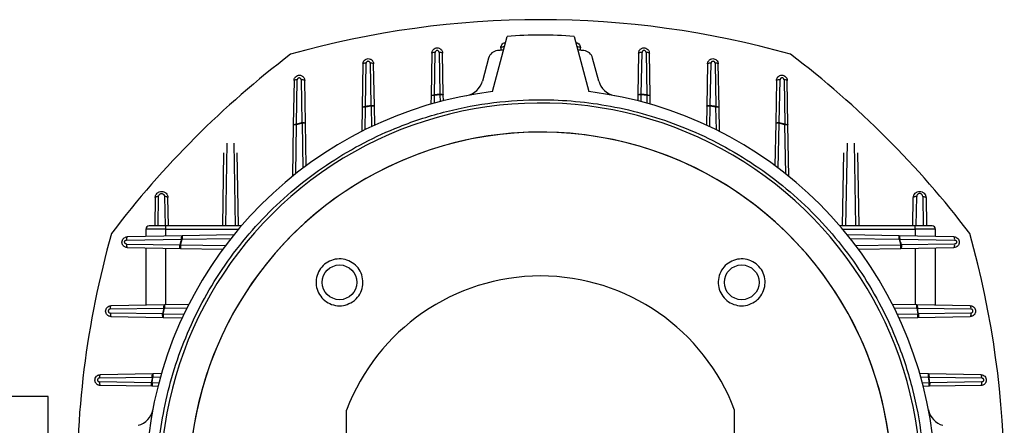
# Model space of a CAD drawing. Header units: millimetres. Extents: x 0 to 420, y 0 to 297.
# Tile 33 of 34: x 347 to 366, y 218 to 226. Entities that reach past the tile are written whole.
import ezdxf

# ---------------------------------------------------------------- set-up
doc = ezdxf.new("R2010")
doc.units = ezdxf.units.MM

msp = doc.modelspace()

# ---------------------------------------------------------------- linework, layer by layer
at = {"color": 7, "linetype": 'Continuous', "lineweight": 25}
for p, q in [((356.2193, 224.4178), (356.509, 225.499)), ((357.8186, 225.499), (358.1083, 224.4178)), ((355.0357, 225.1713), (355.0212, 224.3392)), ((355.0849, 224.3516), (355.0995, 225.1837)), ((355.1782, 225.1837), (355.1924, 224.3648)), ((355.2595, 224.3524), (355.2452, 225.1713)), ((356.3846, 225.2764), (356.3837, 225.2257)), ((356.437, 225.2301), (356.4265, 225.2295)), ((357.9011, 225.2295), (357.8906, 225.2301)), ((357.9439, 225.2257), (357.943, 225.2764)), ((359.0824, 225.1713), (359.0681, 224.3524)), ((359.1352, 224.3648), (359.1494, 225.1837)), ((359.2281, 225.1837), (359.2427, 224.3516)), ((359.3064, 224.3392), (359.2919, 225.1713)), ((353.6868, 224.9592), (353.672, 224.1117)), ((353.7346, 224.1238), (353.7496, 224.9714)), ((353.8282, 224.9714), (353.8425, 224.1463)), ((353.9107, 224.1341), (353.8963, 224.9592)), ((356.1468, 225.0747), (356.026, 224.6239)), ((358.3016, 224.6239), (358.1808, 225.0747)), ((360.4313, 224.9592), (360.4169, 224.1341)), ((360.4851, 224.1463), (360.4994, 224.9714)), ((360.578, 224.9714), (360.593, 224.1238)), ((360.6556, 224.1117), (360.6408, 224.9592)), ((352.3379, 224.636), (352.3227, 223.7664)), ((352.3843, 223.7783), (352.3996, 224.6479)), ((352.4783, 224.6479), (352.4927, 223.8106)), ((352.562, 223.7987), (352.5474, 224.636)), ((361.7802, 224.636), (361.7656, 223.7987)), ((361.8349, 223.8106), (361.8493, 224.6479)), ((361.928, 224.6479), (361.9433, 223.7783)), ((362.0049, 223.7664), (361.9897, 224.636)), ((355.0212, 224.3392), (355.0182, 224.1719)), ((355.0866, 224.3381), (355.0212, 224.3392)), ((355.0841, 224.1906), (355.0866, 224.3381)), ((355.0866, 224.3381), (355.0849, 224.3516)), ((355.194, 224.3513), (355.0866, 224.3381)), ((355.1924, 224.3648), (355.194, 224.3513)), ((355.2595, 224.3524), (355.194, 224.3513)), ((355.194, 224.3513), (355.1963, 224.221)), ((355.2615, 224.2379), (355.2595, 224.3524)), ((359.0681, 224.3524), (359.0661, 224.2379)), ((359.1336, 224.3513), (359.0681, 224.3524)), ((359.1313, 224.221), (359.1336, 224.3513)), ((359.1336, 224.3513), (359.1352, 224.3648)), ((359.241, 224.3381), (359.1336, 224.3513)), ((359.2427, 224.3516), (359.241, 224.3381)), ((359.3064, 224.3392), (359.241, 224.3381)), ((359.241, 224.3381), (359.2435, 224.1906)), ((359.3094, 224.1719), (359.3064, 224.3392)), ((353.7375, 224.1105), (353.7346, 224.1238)), ((353.8452, 224.1329), (353.7375, 224.1105)), ((353.8425, 224.1463), (353.8452, 224.1329)), ((353.9107, 224.1341), (353.8452, 224.1329)), ((353.8452, 224.1329), (353.8523, 223.7301)), ((353.9172, 223.7606), (353.9107, 224.1341)), ((360.4169, 224.1341), (360.4104, 223.7606)), ((360.4824, 224.1329), (360.4169, 224.1341)), ((360.4753, 223.7301), (360.4824, 224.1329)), ((360.4824, 224.1329), (360.4851, 224.1463)), ((360.5901, 224.1105), (360.4824, 224.1329)), ((360.593, 224.1238), (360.5901, 224.1105)), ((353.672, 224.1117), (353.6637, 223.6375)), ((353.7375, 224.1105), (353.672, 224.1117)), ((353.7298, 223.6707), (353.7375, 224.1105)), ((360.6556, 224.1117), (360.5901, 224.1105)), ((360.5901, 224.1105), (360.5978, 223.6707)), ((360.6639, 223.6375), (360.6556, 224.1117)), ((352.3227, 223.7664), (352.3051, 222.7569)), ((352.3882, 223.7653), (352.3227, 223.7664)), ((352.3715, 222.8101), (352.3882, 223.7653)), ((352.3882, 223.7653), (352.3843, 223.7783)), ((352.4965, 223.7975), (352.3882, 223.7653)), ((352.4927, 223.8106), (352.4965, 223.7975)), ((352.562, 223.7987), (352.4965, 223.7975)), ((352.4965, 223.7975), (352.5119, 222.9185)), ((352.5765, 222.9667), (352.562, 223.7987)), ((361.7656, 223.7987), (361.7511, 222.9667)), ((361.8311, 223.7975), (361.7656, 223.7987)), ((361.8157, 222.9185), (361.8311, 223.7975)), ((361.8311, 223.7975), (361.8349, 223.8106)), ((361.9394, 223.7653), (361.8311, 223.7975)), ((361.9433, 223.7783), (361.9394, 223.7653)), ((362.0049, 223.7664), (361.9394, 223.7653)), ((361.9394, 223.7653), (361.9561, 222.8101)), ((362.0225, 222.7569), (362.0049, 223.7664)), ((351, 221.791), (351.0282, 223.4081)), ((351.1584, 223.4104), (351.1867, 221.791)), ((363.1409, 221.791), (363.1692, 223.4104)), ((363.2994, 223.4081), (363.3276, 221.791)), ((350.9602, 223.2177), (350.9353, 221.791)), ((351.2522, 221.791), (351.2272, 223.2201)), ((363.0754, 221.791), (363.1004, 223.2201)), ((363.3674, 223.2177), (363.3923, 221.791)), ((349.6204, 222.3422), (349.6108, 221.791)), ((349.6755, 221.791), (349.6855, 222.3635)), ((349.8034, 222.3635), (349.8134, 221.791)), ((349.8788, 221.791), (349.8692, 222.3422)), ((364.4487, 221.791), (364.4584, 222.3422)), ((364.5142, 221.791), (364.5242, 222.3635)), ((364.6421, 222.3635), (364.6521, 221.791)), ((364.7072, 222.3422), (364.7168, 221.791)), ((349.83, 221.7256), (349.4371, 221.7256)), ((349.4371, 221.7256), (349.4371, 221.5813)), ((349.83, 221.7256), (349.83, 221.791)), ((351.3089, 221.791), (349.83, 221.791)), ((349.83, 221.5881), (349.83, 221.7256)), ((349.83, 221.7256), (351.2531, 221.7256)), ((364.4976, 221.791), (363.0187, 221.791)), ((363.0745, 221.7256), (364.4976, 221.7256)), ((364.4976, 221.7256), (364.4976, 221.791)), ((364.4976, 221.7256), (364.4976, 221.5881)), ((364.8905, 221.7256), (364.4976, 221.7256)), ((364.8905, 221.5813), (364.8905, 221.7256)), ((349.0609, 221.5131), (350.1356, 221.5321)), ((349.0609, 221.4345), (350.1012, 221.4166)), ((350.1475, 221.5937), (349.0728, 221.5749)), ((350.1142, 221.4127), (350.1486, 221.5282)), ((350.1356, 221.5321), (350.1486, 221.5282)), ((351.1588, 221.6113), (350.1475, 221.5937)), ((350.1486, 221.5282), (351.1056, 221.5449)), ((364.1801, 221.5937), (363.1688, 221.6113)), ((363.222, 221.5449), (364.179, 221.5282)), ((364.179, 221.5282), (364.192, 221.5321)), ((364.179, 221.5282), (364.2134, 221.4127)), ((365.2548, 221.5749), (364.1801, 221.5937)), ((364.192, 221.5321), (365.2667, 221.5131)), ((365.2667, 221.4345), (364.2264, 221.4166)), ((349.0728, 221.3654), (350.1131, 221.3473)), ((349.4371, 221.3591), (349.4371, 220.238)), ((349.83, 220.2448), (349.83, 221.3522)), ((350.1012, 221.4166), (350.1142, 221.4127)), ((350.1142, 221.4127), (350.1131, 221.3473)), ((350.1131, 221.3473), (350.9436, 221.3328)), ((350.9917, 221.3974), (350.1142, 221.4127)), ((364.2134, 221.4127), (363.3359, 221.3974)), ((363.384, 221.3328), (364.2145, 221.3473)), ((364.2264, 221.4166), (364.2134, 221.4127)), ((364.2145, 221.3473), (364.2134, 221.4127)), ((364.2145, 221.3473), (365.2548, 221.3654)), ((364.4976, 221.3522), (364.4976, 220.2448)), ((364.8905, 220.238), (364.8905, 221.3591)), ((348.7412, 220.1632), (349.7897, 220.1817)), ((349.7658, 220.0668), (348.7423, 220.0846)), ((349.8019, 220.2443), (348.7534, 220.226)), ((349.7792, 220.0641), (349.803, 220.1789)), ((349.7897, 220.1817), (349.803, 220.1789)), ((350.2771, 220.2526), (349.8019, 220.2443)), ((349.803, 220.1789), (350.2439, 220.1866)), ((364.5257, 220.2443), (364.0505, 220.2526)), ((364.0837, 220.1866), (364.5246, 220.1789)), ((364.5246, 220.1789), (364.5379, 220.1817)), ((364.5246, 220.1789), (364.5484, 220.0641)), ((365.5742, 220.226), (364.5257, 220.2443)), ((364.5379, 220.1817), (365.5864, 220.1632)), ((365.5853, 220.0846), (364.5618, 220.0668)), ((348.7552, 220.0165), (349.778, 219.9987)), ((349.7792, 220.0641), (349.7658, 220.0668)), ((349.7792, 220.0641), (349.778, 219.9987)), ((349.778, 219.9987), (350.1506, 219.9921)), ((350.181, 220.0571), (349.7792, 220.0641)), ((364.5484, 220.0641), (364.1466, 220.0571)), ((364.177, 219.9921), (364.5496, 219.9987)), ((364.5618, 220.0668), (364.5484, 220.0641)), ((364.5496, 219.9987), (364.5484, 220.0641)), ((364.5496, 219.9987), (365.5724, 220.0165)), ((348.5313, 218.8133), (349.5617, 218.8313)), ((349.5476, 218.717), (348.5313, 218.7346)), ((349.574, 218.8951), (348.5437, 218.8771)), ((349.5611, 218.7153), (349.5752, 218.8296)), ((349.5617, 218.8313), (349.5752, 218.8296)), ((349.7419, 218.898), (349.574, 218.8951)), ((349.5752, 218.8296), (349.7232, 218.8322)), ((364.7536, 218.8951), (364.5857, 218.898)), ((364.6044, 218.8322), (364.7524, 218.8296)), ((364.7524, 218.8296), (364.7659, 218.8313)), ((364.7524, 218.8296), (364.7665, 218.7153)), ((365.7839, 218.8771), (364.7536, 218.8951)), ((364.7659, 218.8313), (365.7963, 218.8133)), ((365.7963, 218.7346), (364.78, 218.717)), ((349.56, 218.6499), (348.5437, 218.6676)), ((349.5611, 218.7153), (349.5476, 218.717)), ((349.5611, 218.7153), (349.56, 218.6499)), ((349.674, 218.6479), (349.56, 218.6499)), ((349.6909, 218.7131), (349.5611, 218.7153)), ((364.7665, 218.7153), (364.6367, 218.7131)), ((364.7676, 218.6499), (364.6536, 218.6479)), ((364.78, 218.717), (364.7665, 218.7153)), ((364.7676, 218.6499), (364.7665, 218.7153)), ((365.7839, 218.6676), (364.7676, 218.6499)), ((347.525, 218.4515), (345.9535, 218.4515)), ((347.525, 202.0813), (347.525, 218.4515)), ((353.3659, 215.3144), (353.3659, 218.1836)), ((360.9617, 215.3144), (360.9617, 218.1836))]:
    msp.add_line(p, q, dxfattribs=at)
at = {"color": 7, "linetype": 'Continuous', "lineweight": 25, "flags": 128}
for points in [[(349.6855, 222.3635), (349.6728, 222.3632), (349.6607, 222.3621), (349.6495, 222.3603), (349.6396, 222.3576), (349.6315, 222.3544), (349.6255, 222.3507), (349.6218, 222.3465), (349.6204, 222.3422)], [(349.8692, 222.3422), (349.8679, 222.3466), (349.8641, 222.3507), (349.858, 222.3545), (349.8498, 222.3577), (349.8398, 222.3603), (349.8285, 222.3622), (349.8161, 222.3633), (349.8034, 222.3635)], [(364.5242, 222.3635), (364.5115, 222.3633), (364.4991, 222.3622), (364.4878, 222.3603), (364.4778, 222.3577), (364.4696, 222.3545), (364.4635, 222.3507), (364.4597, 222.3466), (364.4584, 222.3422)], [(364.6421, 222.3635), (364.6547, 222.3632), (364.6669, 222.3621), (364.6781, 222.3603), (364.688, 222.3576), (364.6961, 222.3544), (364.7021, 222.3507), (364.7058, 222.3465), (364.7072, 222.3422)]]:
    msp.add_lwpolyline(points, dxfattribs=at)
at = {"color": 7, "linetype": 'Continuous', "lineweight": 25}
for centre in [(353.2281, 220.6847), (361.0995, 220.6847)]:
    msp.add_circle(centre, 0.3397, dxfattribs=at)
for centre, radius, start, end in [((357.1638, 207.8174), 18.0072, 74.23374, 105.76626), ((357.1638, 216.749), 8.7744, 85.72022, 94.27978), ((356.4327, 225.2014), 0.0892, 79.10745, 122.62429), ((357.8949, 225.2014), 0.0892, 57.37552, 100.89266), ((363.2797, 210.6331), 18.2167, 127.17977, 142.82023), ((355.0832, 225.0973), 0.0879, 79.26419, 122.67183), ((355.196, 225.0927), 0.0927, 57.9725, 101.09373), ((356.3365, 225.0238), 0.1964, 95.70932, 165), ((357.1638, 216.749), 8.5125, 94.96885, 95.70932), ((357.1638, 216.749), 8.5125, 84.29068, 85.03115), ((357.9911, 225.0238), 0.1964, 15, 84.29068), ((359.1316, 225.0927), 0.0927, 78.90627, 122.0275), ((359.2444, 225.0973), 0.0879, 57.32817, 100.73581), ((351.0479, 210.6331), 18.2167, 37.17977, 52.82023), ((353.7336, 224.8858), 0.0871, 79.45597, 122.54366), ((353.8466, 224.878), 0.0952, 58.52078, 101.13065), ((360.481, 224.878), 0.0952, 78.86935, 121.47922), ((360.594, 224.8858), 0.0871, 57.45634, 100.54403), ((352.3841, 224.5626), 0.0867, 79.68308, 122.22672), ((352.4972, 224.5516), 0.0982, 59.24283, 101.11725), ((355.6465, 224.7256), 0.3929, 280.77023, 345), ((358.6811, 224.7256), 0.3929, 195, 259.22977), ((361.8304, 224.5516), 0.0982, 78.88275, 120.75717), ((361.9435, 224.5626), 0.0867, 57.77328, 100.31692), ((357.1638, 216.749), 7.7267, 97.02133, 172.97867), ((357.1638, 207.9091), 16.5734, 96.8315, 97.20584), ((357.1638, 216.749), 7.7267, 7.02133, 82.97867), ((357.1638, 207.9091), 16.5734, 82.79416, 83.1685), ((357.1638, 216.749), 7.4448, 0, 184.8404), ((357.1638, 207.9091), 16.5734, 101.56035, 101.94118), ((357.1638, 207.9091), 16.5734, 78.05882, 78.43965), ((357.1638, 207.9091), 16.5734, 106.37029, 106.76143), ((357.1638, 207.9091), 16.5734, 73.23857, 73.62971), ((357.1638, 216.749), 6.877, 0, 185.66616), ((357.1638, 216.749), 6.8755, 321.34786, 185.66322), ((366.0954, 216.749), 18.0072, 164.23374, 181.52761), ((349.5026, 221.7256), 0.0655, 90, 180), ((364.825, 221.7256), 0.0655, 0, 90), ((348.2322, 216.749), 18.0072, 344.23374, 15.76626), ((349.1571, 221.4156), 0.0981, 168.8812, 210.78857), ((349.1462, 221.5287), 0.0867, 147.75699, 190.32656), ((366.0037, 216.749), 16.5734, 163.22563, 163.64249), ((348.3239, 216.749), 16.5734, 16.35751, 16.77437), ((365.1814, 221.5287), 0.0867, 349.67344, 32.24301), ((365.1705, 221.4156), 0.0981, 329.21143, 11.1188), ((357.1638, 216.749), 4.0598, 20.69354, 159.30646), ((348.8268, 220.1791), 0.0871, 147.45012, 190.54989), ((366.0037, 216.749), 16.5734, 168.04641, 168.45189), ((348.3239, 216.749), 16.5734, 11.54811, 11.95359), ((365.5008, 220.1791), 0.0871, 349.45008, 32.54979), ((348.6223, 218.7168), 0.0927, 168.90726, 212.03511), ((348.6177, 218.8296), 0.088, 147.32753, 190.73878), ((366.0037, 216.749), 16.5734, 172.78209, 173.18051), ((348.3239, 216.749), 16.5734, 6.81949, 7.21791), ((365.7099, 218.8296), 0.088, 349.26122, 32.67247), ((365.7053, 218.7168), 0.0927, 327.96489, 11.09274), ((349.1872, 218.2663), 0.3929, 285, 349.22977), ((365.1404, 218.2663), 0.3929, 190.77023, 255)]:
    msp.add_arc(centre, radius, start, end, dxfattribs=at)
for points, knots in [([(356.3846, 225.2764), (356.3853, 225.2846), (356.3866, 225.3), (356.3963, 225.3255), (356.4157, 225.3521), (356.4449, 225.3729), (356.4675, 225.3758), (356.4763, 225.3769)], [0, 0, 0, 0, 0.1645139, 0.3103626, 0.5451667, 0.8236351, 1, 1, 1, 1]), ([(356.4495, 225.2889), (356.4501, 225.294), (356.4511, 225.3031), (356.4568, 225.3102), (356.4593, 225.3133)], [0, 0, 0, 0, 0.56246712, 1, 1, 1, 1]), ([(357.8513, 225.3769), (357.86, 225.3758), (357.8826, 225.3729), (357.9118, 225.3522), (357.9312, 225.3255), (357.941, 225.3), (357.9423, 225.2846), (357.943, 225.2764)], [0, 0, 0, 0, 0.1754497, 0.4540411, 0.6891901, 0.8352501, 1, 1, 1, 1]), ([(357.8781, 225.2889), (357.8776, 225.2941), (357.8766, 225.3032), (357.8708, 225.3103), (357.8683, 225.3134)], [0, 0, 0, 0, 0.5694862, 1, 1, 1, 1]), ([(355.0357, 225.1713), (355.0363, 225.1793), (355.0376, 225.1943), (355.0471, 225.2199), (355.0665, 225.2471), (355.1, 225.269), (355.1402, 225.2768), (355.1736, 225.2705), (355.1978, 225.258), (355.2171, 225.2426), (355.2324, 225.2221), (355.2429, 225.1968), (355.2444, 225.1803), (355.2452, 225.1713)], [0, 0, 0, 0, 0.0732584, 0.1394165, 0.2500052, 0.377021, 0.4994394, 0.6196398, 0.6834543, 0.7495809, 0.8473201, 0.9168413, 1, 1, 1, 1]), ([(355.1782, 225.1837), (355.1775, 225.1888), (355.1762, 225.1989), (355.1672, 225.2116), (355.1544, 225.2202), (355.1389, 225.2233), (355.1235, 225.2203), (355.1106, 225.2117), (355.1015, 225.1989), (355.1002, 225.1889), (355.0995, 225.1837)], [0, 0, 0, 0, 0.126809, 0.2503257, 0.375298, 0.5002733, 0.6252186, 0.7501299, 0.8723836, 1, 1, 1, 1]), ([(359.0824, 225.1713), (359.0832, 225.1803), (359.0847, 225.1968), (359.0952, 225.222), (359.1104, 225.2425), (359.1297, 225.258), (359.1539, 225.2704), (359.1873, 225.2768), (359.2275, 225.2691), (359.2611, 225.2472), (359.2804, 225.2199), (359.29, 225.1943), (359.2912, 225.1793), (359.2919, 225.1713)], [0, 0, 0, 0, 0.0830655, 0.1524986, 0.2500789, 0.3161756, 0.3799652, 0.5001306, 0.6225659, 0.7496333, 0.860376, 0.9266314, 1, 1, 1, 1]), ([(359.2281, 225.1837), (359.2274, 225.1889), (359.2261, 225.1989), (359.2169, 225.2117), (359.2041, 225.2205), (359.1886, 225.2232), (359.1731, 225.2204), (359.1605, 225.2116), (359.1513, 225.1989), (359.1501, 225.1888), (359.1494, 225.1837)], [0, 0, 0, 0, 0.1275713, 0.2500245, 0.3753135, 0.5001585, 0.6245392, 0.7501898, 0.8732552, 1, 1, 1, 1]), ([(353.6868, 224.9592), (353.6874, 224.9669), (353.6886, 224.9818), (353.698, 225.0073), (353.7173, 225.0348), (353.751, 225.0569), (353.7911, 225.0647), (353.8245, 225.0584), (353.8487, 225.046), (353.8673, 225.0312), (353.8823, 225.0116), (353.8936, 224.9867), (353.8953, 224.969), (353.8963, 224.9592)], [0, 0, 0, 0, 0.0715748, 0.1371713, 0.2499895, 0.3763306, 0.4994352, 0.6187601, 0.6827914, 0.7495733, 0.8367887, 0.9089474, 1, 1, 1, 1]), ([(353.8282, 224.9714), (353.8276, 224.9765), (353.8263, 224.9866), (353.8172, 224.9993), (353.8045, 225.0081), (353.7915, 225.0105), (353.7813, 225.0096), (353.7714, 225.0067), (353.7607, 224.9993), (353.7514, 224.9866), (353.7502, 224.9765), (353.7496, 224.9714)], [0, 0, 0, 0, 0.1266352, 0.2498787, 0.375237, 0.4998025, 0.5636327, 0.6250121, 0.7502694, 0.874224, 1, 1, 1, 1]), ([(360.4313, 224.9592), (360.4323, 224.969), (360.434, 224.9867), (360.4452, 225.0116), (360.4602, 225.0311), (360.4788, 225.0459), (360.503, 225.0583), (360.5363, 225.0647), (360.5765, 225.0569), (360.6102, 225.0349), (360.6296, 225.0074), (360.639, 224.9818), (360.6402, 224.9669), (360.6408, 224.9592)], [0, 0, 0, 0, 0.0909713, 0.163048, 0.250099, 0.3168519, 0.3808586, 0.5001481, 0.6232584, 0.7496483, 0.8626182, 0.9283129, 1, 1, 1, 1]), ([(360.578, 224.9714), (360.5774, 224.9765), (360.576, 224.9865), (360.567, 224.9994), (360.554, 225.008), (360.5385, 225.011), (360.5231, 225.0079), (360.5104, 224.9993), (360.5013, 224.9866), (360.5, 224.9765), (360.4994, 224.9714)], [0, 0, 0, 0, 0.1252429, 0.2501995, 0.3751742, 0.5001372, 0.6250755, 0.7500047, 0.8730201, 1, 1, 1, 1]), ([(352.3379, 224.636), (352.3385, 224.6435), (352.3397, 224.6582), (352.3489, 224.6838), (352.3682, 224.7114), (352.402, 224.7336), (352.4421, 224.7414), (352.4755, 224.7351), (352.4997, 224.7229), (352.5109, 224.7139), (352.5162, 224.7087), (352.5166, 224.7084), (352.5178, 224.7071), (352.5225, 224.7022), (352.5317, 224.6905), (352.5438, 224.6679), (352.5461, 224.6477), (352.5474, 224.636)], [0, 0, 0, 0, 0.0702209, 0.1353682, 0.2499897, 0.3756707, 0.499458, 0.617802, 0.6820799, 0.7496023, 0.74974, 0.7508742, 0.7540693, 0.7662286, 0.8135855, 0.8915676, 1, 1, 1, 1]), ([(361.7802, 224.636), (361.7815, 224.6477), (361.7838, 224.6679), (361.7959, 224.6905), (361.8051, 224.7021), (361.8097, 224.707), (361.8109, 224.7083), (361.8113, 224.7086), (361.8114, 224.7087), (361.8166, 224.7138), (361.8278, 224.7228), (361.852, 224.7351), (361.8854, 224.7414), (361.9254, 224.7337), (361.9593, 224.7115), (361.9787, 224.6839), (361.9879, 224.6582), (361.9891, 224.6436), (361.9897, 224.636)], [0, 0, 0, 0, 0.1083763, 0.1862875, 0.2335586, 0.2456695, 0.248839, 0.2497022, 0.2499534, 0.2500844, 0.3175786, 0.3818331, 0.5001447, 0.6239245, 0.7496506, 0.8644205, 0.9296658, 1, 1, 1, 1]), ([(352.4783, 224.6479), (352.4776, 224.653), (352.4763, 224.663), (352.4673, 224.6758), (352.4545, 224.6844), (352.4392, 224.6875), (352.4237, 224.6845), (352.4107, 224.6759), (352.4016, 224.663), (352.4003, 224.6529), (352.3996, 224.6479)], [0, 0, 0, 0, 0.1252677, 0.2502363, 0.3752261, 0.5002301, 0.6252087, 0.7501453, 0.8750636, 1, 1, 1, 1]), ([(361.928, 224.6479), (361.9273, 224.653), (361.926, 224.663), (361.9169, 224.6759), (361.9039, 224.6846), (361.8884, 224.6875), (361.873, 224.6844), (361.8602, 224.6757), (361.8513, 224.663), (361.85, 224.6529), (361.8493, 224.6479)], [0, 0, 0, 0, 0.1252504, 0.2502197, 0.3752055, 0.5001783, 0.6251309, 0.7500814, 0.875047, 1, 1, 1, 1]), ([(355.0212, 224.3392), (355.022, 224.3409), (355.0234, 224.3435), (355.0316, 224.3465), (355.0403, 224.3485), (355.0502, 224.35), (355.065, 224.3513), (355.0769, 224.3515), (355.0849, 224.3516)], [0, 0, 0, 0, 0.2398726, 0.3842306, 0.5000052, 0.6487029, 0.7601274, 1, 1, 1, 1]), ([(355.1924, 224.3648), (355.201, 224.3648), (355.2135, 224.3648), (355.2291, 224.3635), (355.2429, 224.3614), (355.2564, 224.3578), (355.2585, 224.3542), (355.2595, 224.3524)], [0, 0, 0, 0, 0.2471162, 0.3582543, 0.5006301, 0.750315, 1, 1, 1, 1]), ([(359.0681, 224.3524), (359.0691, 224.3542), (359.0707, 224.357), (359.0796, 224.36), (359.0884, 224.362), (359.0986, 224.3635), (359.1141, 224.3648), (359.1266, 224.3648), (359.1352, 224.3648)], [0, 0, 0, 0, 0.2501654, 0.3880311, 0.5023379, 0.6425306, 0.7545028, 1, 1, 1, 1]), ([(359.2427, 224.3516), (359.2507, 224.3515), (359.2626, 224.3513), (359.2774, 224.35), (359.2873, 224.3485), (359.296, 224.3465), (359.3042, 224.3435), (359.3056, 224.3409), (359.3064, 224.3392)], [0, 0, 0, 0, 0.23987255, 0.35135051, 0.49999487, 0.6158216, 0.76012745, 1, 1, 1, 1]), ([(349.6551, 216.749), (349.6611, 216.978), (349.6732, 217.436), (349.7729, 218.1308), (349.9358, 218.8272), (350.1747, 219.5268), (350.4851, 220.209), (350.8708, 220.8689), (351.3249, 221.4912), (351.8449, 222.0679), (352.4216, 222.5879), (353.0439, 223.042), (353.7039, 223.4276), (354.4595, 223.7716), (355.3094, 224.0462), (356.2386, 224.2199), (357.0877, 224.2716), (357.8508, 224.2369), (358.5456, 224.1407), (359.242, 223.9768), (359.9416, 223.7381), (360.6237, 223.4277), (361.2836, 223.0421), (361.906, 222.5879), (362.4827, 222.0679), (363.0027, 221.4912), (363.4568, 220.8689), (363.8424, 220.209), (364.1864, 219.4534), (364.461, 218.6034), (364.6347, 217.6742), (364.6864, 216.8251), (364.6517, 216.062), (364.5555, 215.3672), (364.3916, 214.6708), (364.1528, 213.9713), (363.8427, 213.2888), (363.4558, 212.6302), (363.0355, 212.0433), (362.7159, 211.7025), (362.5725, 211.5497)], [0, 0, 0, 0, 0.023419, 0.0468368, 0.0716601, 0.0964856, 0.1223435, 0.1482038, 0.1745425, 0.2010221, 0.2275016, 0.2538403, 0.2796982, 0.3055585, 0.3386349, 0.370809, 0.4020164, 0.4254336, 0.4488532, 0.4736764, 0.498502, 0.5243599, 0.5502202, 0.5765589, 0.6030384, 0.629518, 0.6558567, 0.6817146, 0.7075748, 0.7406513, 0.7728254, 0.8040327, 0.82745, 0.8508696, 0.8756928, 0.9005184, 0.9263763, 0.9522366, 0.9785753, 1, 1, 1, 1]), ([(353.672, 224.1117), (353.6729, 224.1133), (353.6747, 224.1166), (353.6891, 224.1207), (353.7101, 224.1235), (353.7267, 224.1237), (353.7346, 224.1238)], [0, 0, 0, 0, 0.2407006, 0.5, 0.7592994, 1, 1, 1, 1]), ([(353.8425, 224.1463), (353.8512, 224.1463), (353.8638, 224.1463), (353.8797, 224.145), (353.89, 224.1436), (353.8991, 224.1416), (353.9052, 224.1395), (353.9097, 224.1369), (353.9103, 224.1351), (353.9107, 224.1341)], [0, 0, 0, 0, 0.24487501, 0.3578654, 0.49941914, 0.61071229, 0.7497223, 0.85236206, 1, 1, 1, 1]), ([(360.4169, 224.1341), (360.4173, 224.1351), (360.4179, 224.1369), (360.4224, 224.1395), (360.4286, 224.1417), (360.4402, 224.1441), (360.4589, 224.1463), (360.4764, 224.1463), (360.4851, 224.1463)], [0, 0, 0, 0, 0.1470961, 0.2519177, 0.389154, 0.5050631, 0.7525565, 1, 1, 1, 1]), ([(360.593, 224.1238), (360.6009, 224.1237), (360.6175, 224.1235), (360.6385, 224.1207), (360.6529, 224.1166), (360.6547, 224.1133), (360.6556, 224.1117)], [0, 0, 0, 0, 0.2407006, 0.5, 0.7592994, 1, 1, 1, 1]), ([(352.3227, 223.7664), (352.3236, 223.768), (352.3254, 223.7712), (352.3395, 223.7752), (352.3601, 223.7779), (352.3764, 223.7782), (352.3843, 223.7783)], [0, 0, 0, 0, 0.2409105, 0.5, 0.7590895, 1, 1, 1, 1]), ([(352.4927, 223.8106), (352.5014, 223.8106), (352.5143, 223.8107), (352.5304, 223.8095), (352.5409, 223.8081), (352.5502, 223.8062), (352.5564, 223.804), (352.561, 223.8015), (352.5616, 223.7997), (352.562, 223.7987)], [0, 0, 0, 0, 0.2433066, 0.3583148, 0.4994197, 0.610522, 0.7497227, 0.8523224, 1, 1, 1, 1]), ([(361.7656, 223.7987), (361.766, 223.7997), (361.7666, 223.8015), (361.7712, 223.804), (361.7776, 223.8062), (361.7868, 223.8081), (361.7973, 223.8095), (361.8133, 223.8107), (361.8261, 223.8106), (361.8349, 223.8106)], [0, 0, 0, 0, 0.1466471, 0.2521047, 0.3885482, 0.5058038, 0.6421434, 0.7550903, 1, 1, 1, 1]), ([(361.9433, 223.7783), (361.9512, 223.7782), (361.9675, 223.7779), (361.9881, 223.7752), (362.0022, 223.7712), (362.004, 223.768), (362.0049, 223.7664)], [0, 0, 0, 0, 0.2409105, 0.5, 0.7590895, 1, 1, 1, 1]), ([(349.6204, 222.3422), (349.6213, 222.352), (349.6229, 222.3704), (349.6345, 222.4007), (349.6528, 222.426), (349.6765, 222.445), (349.7052, 222.4599), (349.7448, 222.4675), (349.7844, 222.4599), (349.8131, 222.4451), (349.8367, 222.4262), (349.8549, 222.401), (349.8667, 222.3709), (349.8684, 222.3522), (349.8692, 222.3422)], [0, 0, 0, 0, 0.0767086, 0.14420843, 0.25120222, 0.31607985, 0.37921247, 0.49990812, 0.62028903, 0.68353313, 0.74870065, 0.85391645, 0.92189692, 1, 1, 1, 1]), ([(349.6855, 222.3635), (349.6864, 222.3708), (349.6883, 222.3858), (349.6997, 222.4022), (349.7121, 222.4122), (349.7257, 222.4192), (349.7445, 222.4228), (349.7632, 222.4192), (349.7768, 222.4122), (349.7892, 222.4022), (349.8006, 222.3858), (349.8025, 222.3708), (349.8034, 222.3635)], [0, 0, 0, 0, 0.1233941, 0.2545024, 0.3193843, 0.3831473, 0.4996443, 0.616239, 0.6804915, 0.7451394, 0.8765054, 1, 1, 1, 1]), ([(364.4584, 222.3422), (364.4592, 222.3522), (364.4609, 222.3709), (364.4727, 222.401), (364.4909, 222.4262), (364.5145, 222.4451), (364.5432, 222.4599), (364.5828, 222.4675), (364.6224, 222.4599), (364.6511, 222.445), (364.6748, 222.426), (364.6931, 222.4007), (364.7047, 222.3704), (364.7063, 222.352), (364.7072, 222.3422)], [0, 0, 0, 0, 0.0780963, 0.1460745, 0.2512993, 0.3164579, 0.379699, 0.5000917, 0.6207755, 0.6839111, 0.7487977, 0.8557826, 0.9232847, 1, 1, 1, 1]), ([(364.6421, 222.3635), (364.6412, 222.3708), (364.6393, 222.3858), (364.6279, 222.4022), (364.6155, 222.4122), (364.6019, 222.4192), (364.5831, 222.4228), (364.5644, 222.4192), (364.5508, 222.4122), (364.5384, 222.4022), (364.527, 222.3858), (364.5251, 222.3708), (364.5242, 222.3635)], [0, 0, 0, 0, 0.1233941, 0.2545024, 0.3190117, 0.383147, 0.4996439, 0.6162387, 0.6801181, 0.7451394, 0.8765054, 1, 1, 1, 1]), ([(349.83, 221.791), (349.7888, 221.791), (349.7252, 221.791), (349.6489, 221.791), (349.5968, 221.791), (349.5545, 221.791), (349.5137, 221.791), (349.507, 221.791), (349.5026, 221.791)], [0, 0, 0, 0, 0.2394429, 0.369653, 0.4999999, 0.63021, 0.7605571, 1, 1, 1, 1]), ([(364.825, 221.791), (364.8206, 221.791), (364.8139, 221.791), (364.7731, 221.791), (364.7308, 221.791), (364.6787, 221.791), (364.6024, 221.791), (364.5388, 221.791), (364.4976, 221.791)], [0, 0, 0, 0, 0.2394429, 0.369653, 0.4999999, 0.63021, 0.7605571, 1, 1, 1, 1]), ([(349.0728, 221.3654), (349.0612, 221.3667), (349.0412, 221.369), (349.0186, 221.3809), (349.0069, 221.3901), (349.0019, 221.3948), (349.0006, 221.3961), (349.0002, 221.3965), (348.995, 221.4018), (348.986, 221.413), (348.9737, 221.4373), (348.9674, 221.4706), (348.9751, 221.5106), (348.9973, 221.5445), (349.0249, 221.5639), (349.0506, 221.5731), (349.0652, 221.5743), (349.0728, 221.5749)], [0, 0, 0, 0, 0.1073145, 0.1848838, 0.2325417, 0.245121, 0.2485934, 0.2496252, 0.2501874, 0.3176386, 0.381889, 0.5003086, 0.6236336, 0.7497086, 0.864406, 0.9296433, 1, 1, 1, 1]), ([(349.0609, 221.4345), (349.0558, 221.4352), (349.0458, 221.4365), (349.033, 221.4454), (349.0245, 221.4582), (349.0212, 221.4735), (349.0243, 221.489), (349.0328, 221.5021), (349.0458, 221.5111), (349.0558, 221.5125), (349.0609, 221.5131)], [0, 0, 0, 0, 0.1250499, 0.2500067, 0.3750488, 0.4997573, 0.6244605, 0.7496474, 0.8746774, 1, 1, 1, 1]), ([(350.1356, 221.5321), (350.1357, 221.54), (350.136, 221.5563), (350.1386, 221.5769), (350.1427, 221.591), (350.1459, 221.5928), (350.1475, 221.5937)], [0, 0, 0, 0, 0.240911, 0.5, 0.759089, 1, 1, 1, 1]), ([(364.1801, 221.5937), (364.1817, 221.5928), (364.1849, 221.591), (364.189, 221.5769), (364.1916, 221.5563), (364.1919, 221.54), (364.192, 221.5321)], [0, 0, 0, 0, 0.240911, 0.5, 0.759089, 1, 1, 1, 1]), ([(365.2548, 221.5749), (365.2624, 221.5743), (365.277, 221.5731), (365.3026, 221.5639), (365.3302, 221.5446), (365.3524, 221.5107), (365.3602, 221.4707), (365.354, 221.4373), (365.3417, 221.4131), (365.3327, 221.4018), (365.3272, 221.3963), (365.3258, 221.3949), (365.3207, 221.3901), (365.309, 221.3809), (365.2864, 221.369), (365.2664, 221.3667), (365.2548, 221.3654)], [0, 0, 0, 0, 0.0702827, 0.1354612, 0.2500539, 0.3757407, 0.4995034, 0.617841, 0.6820969, 0.7495848, 0.7501546, 0.7546813, 0.7672902, 0.8150059, 0.8926313, 1, 1, 1, 1]), ([(365.2667, 221.5131), (365.2718, 221.5125), (365.2818, 221.5111), (365.2948, 221.5021), (365.3019, 221.4912), (365.3049, 221.4813), (365.3058, 221.4711), (365.3032, 221.4583), (365.2946, 221.4454), (365.2818, 221.4365), (365.2718, 221.4352), (365.2667, 221.4345)], [0, 0, 0, 0, 0.1249922, 0.2497975, 0.3746414, 0.4378859, 0.5000038, 0.6245651, 0.7498886, 0.8748483, 1, 1, 1, 1]), ([(350.1131, 221.3473), (350.112, 221.3476), (350.1103, 221.3483), (350.1077, 221.3529), (350.1056, 221.3591), (350.1037, 221.3684), (350.1022, 221.3788), (350.1014, 221.391), (350.101, 221.4033), (350.1011, 221.4122), (350.1012, 221.4166)], [0, 0, 0, 0, 0.1475378, 0.2499799, 0.3890642, 0.4999854, 0.6441906, 0.7499782, 0.8762889, 1, 1, 1, 1]), ([(364.2264, 221.4166), (364.2265, 221.4122), (364.2266, 221.4033), (364.2262, 221.391), (364.2254, 221.3788), (364.2239, 221.3684), (364.222, 221.3591), (364.2199, 221.3529), (364.2173, 221.3483), (364.2156, 221.3476), (364.2145, 221.3473)], [0, 0, 0, 0, 0.123711, 0.2500217, 0.3558621, 0.5000145, 0.6109853, 0.7500201, 0.852498, 1, 1, 1, 1]), ([(353.4815, 220.3027), (353.4358, 220.2784), (353.3443, 220.2299), (353.1863, 220.2199), (353.0351, 220.2592), (352.905, 220.3473), (352.8116, 220.4732), (352.7651, 220.6231), (352.7708, 220.7798), (352.8281, 220.9258), (352.9304, 221.0447), (353.0664, 221.1229), (353.2205, 221.1518), (353.3756, 221.1279), (353.514, 221.0542), (353.6202, 220.9387), (353.6821, 220.7946), (353.693, 220.638), (353.6511, 220.4873), (353.5739, 220.3727), (353.5072, 220.3222), (353.4815, 220.3027)], [0, 0, 0, 0, 0.0536814, 0.1073626, 0.1610499, 0.2147458, 0.2684462, 0.322146, 0.3758405, 0.4295278, 0.4832089, 0.5368868, 0.5905658, 0.6442498, 0.6979408, 0.7516384, 0.8053391, 0.8590379, 0.9127298, 0.9664126, 1, 1, 1, 1]), ([(361.3527, 220.3026), (361.3069, 220.2784), (361.2154, 220.2299), (361.0574, 220.2199), (360.9062, 220.2593), (360.7762, 220.3475), (360.6828, 220.4734), (360.6364, 220.6232), (360.6421, 220.7799), (360.6994, 220.9259), (360.8019, 221.0448), (360.9378, 221.123), (361.092, 221.1518), (361.2471, 221.1279), (361.3855, 221.054), (361.4916, 220.9385), (361.5535, 220.7945), (361.5643, 220.6379), (361.5224, 220.4872), (361.4451, 220.3726), (361.3784, 220.3221), (361.3527, 220.3026)], [0, 0, 0, 0, 0.053697, 0.1073942, 0.1610863, 0.2147694, 0.2684458, 0.3221215, 0.3758031, 0.4294936, 0.4831916, 0.5368924, 0.5905907, 0.6442828, 0.6979677, 0.7516473, 0.8053251, 0.8590054, 0.9126917, 0.9663852, 1, 1, 1, 1]), ([(348.7552, 220.0165), (348.7451, 220.0173), (348.727, 220.0188), (348.7019, 220.03), (348.6823, 220.0447), (348.6673, 220.063), (348.6546, 220.0872), (348.6479, 220.1207), (348.6554, 220.1611), (348.6774, 220.1951), (348.7049, 220.2147), (348.7307, 220.2242), (348.7456, 220.2254), (348.7534, 220.226)], [0, 0, 0, 0, 0.0930606, 0.1658521, 0.2501866, 0.317021, 0.3810644, 0.5002878, 0.6232997, 0.7496075, 0.8626674, 0.9283129, 1, 1, 1, 1]), ([(348.7412, 220.1632), (348.7361, 220.1625), (348.726, 220.1612), (348.7152, 220.1535), (348.7087, 220.1454), (348.7051, 220.1385), (348.703, 220.131), (348.7023, 220.1232), (348.7032, 220.1154), (348.7064, 220.1056), (348.7139, 220.095), (348.7269, 220.0861), (348.7371, 220.0851), (348.7423, 220.0846)], [0, 0, 0, 0, 0.124676, 0.2493387, 0.3120688, 0.3746521, 0.4372067, 0.5000104, 0.5624001, 0.6253757, 0.7500796, 0.8731765, 1, 1, 1, 1]), ([(348.7423, 220.0846), (348.7424, 220.0762), (348.7426, 220.0633), (348.744, 220.0476), (348.7457, 220.0366), (348.7478, 220.0277), (348.7509, 220.0189), (348.7535, 220.0175), (348.7552, 220.0165)], [0, 0, 0, 0, 0.236457, 0.3647983, 0.4964999, 0.6287173, 0.7585397, 1, 1, 1, 1]), ([(349.7897, 220.1817), (349.7898, 220.1896), (349.7901, 220.2062), (349.7928, 220.2272), (349.7969, 220.2416), (349.8003, 220.2434), (349.8019, 220.2443)], [0, 0, 0, 0, 0.24070117, 0.5, 0.75929883, 1, 1, 1, 1]), ([(364.5257, 220.2443), (364.5273, 220.2434), (364.5307, 220.2416), (364.5348, 220.2272), (364.5375, 220.2062), (364.5378, 220.1896), (364.5379, 220.1817)], [0, 0, 0, 0, 0.24070117, 0.5, 0.75929883, 1, 1, 1, 1]), ([(365.5742, 220.226), (365.582, 220.2254), (365.5969, 220.2242), (365.6226, 220.2147), (365.6501, 220.1952), (365.6722, 220.1612), (365.6797, 220.1208), (365.673, 220.0872), (365.6603, 220.063), (365.6454, 220.0448), (365.6258, 220.03), (365.6006, 220.0189), (365.5825, 220.0173), (365.5724, 220.0165)], [0, 0, 0, 0, 0.0716384, 0.1372688, 0.2500607, 0.3763418, 0.4994906, 0.6186207, 0.6826646, 0.7495313, 0.8339959, 0.9068608, 1, 1, 1, 1]), ([(365.5853, 220.0846), (365.5852, 220.0776), (365.5851, 220.062), (365.5831, 220.0436), (365.5806, 220.0306), (365.5782, 220.0227), (365.5754, 220.0175), (365.5734, 220.0168), (365.5724, 220.0165)], [0, 0, 0, 0, 0.1986448, 0.4420108, 0.5778184, 0.7187263, 0.8608087, 1, 1, 1, 1]), ([(365.5853, 220.0846), (365.5905, 220.0851), (365.6006, 220.0861), (365.6137, 220.0949), (365.6226, 220.1076), (365.6255, 220.1205), (365.6247, 220.1309), (365.6225, 220.1384), (365.6189, 220.1454), (365.6125, 220.1534), (365.6017, 220.1612), (365.5915, 220.1625), (365.5864, 220.1632)], [0, 0, 0, 0, 0.1266321, 0.2496505, 0.3744196, 0.4991927, 0.5617389, 0.6246315, 0.6870633, 0.7500592, 0.874842, 1, 1, 1, 1]), ([(349.778, 219.9987), (349.777, 219.999), (349.7752, 219.9996), (349.7726, 220.0041), (349.7705, 220.0103), (349.7685, 220.0194), (349.767, 220.0296), (349.7662, 220.0416), (349.7657, 220.0538), (349.7658, 220.0625), (349.7658, 220.0668)], [0, 0, 0, 0, 0.147498, 0.2499801, 0.3888738, 0.4999856, 0.6436727, 0.7499795, 0.8777183, 1, 1, 1, 1]), ([(364.5618, 220.0668), (364.5618, 220.0625), (364.5619, 220.0538), (364.5614, 220.0416), (364.5606, 220.0296), (364.5591, 220.0194), (364.5571, 220.0103), (364.555, 220.0041), (364.5524, 219.9996), (364.5506, 219.999), (364.5496, 219.9987)], [0, 0, 0, 0, 0.1223456, 0.2500205, 0.3563798, 0.5000144, 0.6111757, 0.7500199, 0.8525377, 1, 1, 1, 1]), ([(348.5437, 218.6676), (348.5347, 218.6684), (348.5183, 218.6699), (348.493, 218.6804), (348.4725, 218.6956), (348.457, 218.715), (348.4446, 218.7391), (348.4382, 218.7726), (348.446, 218.8128), (348.4679, 218.8463), (348.4951, 218.8657), (348.5207, 218.8752), (348.5358, 218.8765), (348.5437, 218.8771)], [0, 0, 0, 0, 0.0829878, 0.1524109, 0.2501738, 0.3162476, 0.3800374, 0.5002717, 0.6227685, 0.7496711, 0.8603662, 0.9266157, 1, 1, 1, 1]), ([(348.5313, 218.8133), (348.5262, 218.8126), (348.5161, 218.8113), (348.5034, 218.8021), (348.4945, 218.7894), (348.4918, 218.7739), (348.4946, 218.7584), (348.5035, 218.7457), (348.5161, 218.7365), (348.5262, 218.7353), (348.5313, 218.7346)], [0, 0, 0, 0, 0.12740691, 0.24966218, 0.37490364, 0.49971019, 0.62415524, 0.74984781, 0.87312041, 1, 1, 1, 1]), ([(349.5617, 218.8313), (349.5618, 218.8394), (349.5619, 218.8512), (349.5632, 218.8661), (349.5648, 218.876), (349.5668, 218.8847), (349.5698, 218.8928), (349.5724, 218.8942), (349.574, 218.8951)], [0, 0, 0, 0, 0.23987314, 0.35135174, 0.49999487, 0.61582175, 0.76012686, 1, 1, 1, 1]), ([(364.7536, 218.8951), (364.7552, 218.8942), (364.7578, 218.8928), (364.7608, 218.8847), (364.7628, 218.876), (364.7644, 218.8661), (364.7657, 218.8512), (364.7658, 218.8394), (364.7659, 218.8313)], [0, 0, 0, 0, 0.2398732, 0.3842304, 0.5000052, 0.6487017, 0.7601268, 1, 1, 1, 1]), ([(365.7839, 218.8771), (365.7918, 218.8765), (365.8069, 218.8752), (365.8324, 218.8657), (365.8597, 218.8463), (365.8816, 218.8128), (365.8894, 218.7726), (365.883, 218.7392), (365.8706, 218.715), (365.8551, 218.6957), (365.8346, 218.6804), (365.8094, 218.67), (365.7929, 218.6684), (365.7839, 218.6676)], [0, 0, 0, 0, 0.0733079, 0.1394969, 0.2500911, 0.3771034, 0.499536, 0.6196903, 0.6834854, 0.7495951, 0.8474452, 0.9169333, 1, 1, 1, 1]), ([(365.7963, 218.8133), (365.8013, 218.8126), (365.8113, 218.8112), (365.8242, 218.8023), (365.8328, 218.7893), (365.8359, 218.7739), (365.8328, 218.7585), (365.8242, 218.7456), (365.8114, 218.7365), (365.8014, 218.7353), (365.7963, 218.7346)], [0, 0, 0, 0, 0.12502819, 0.24990094, 0.37483538, 0.49956, 0.62417537, 0.74949615, 0.87377541, 1, 1, 1, 1])]:
    msp.add_open_spline(points, degree=3, knots=knots, dxfattribs=at)
for points in [[(350.1475, 221.5937), (350.1475, 221.5927), (350.1475, 221.5907), (350.1478, 221.5756), (350.1481, 221.554), (350.1484, 221.5368), (350.1486, 221.5282)], [(364.179, 221.5282), (364.1792, 221.5368), (364.1795, 221.554), (364.1798, 221.5756), (364.1801, 221.5907), (364.1801, 221.5927), (364.1801, 221.5937)], [(349.8019, 220.2443), (349.8019, 220.2433), (349.802, 220.2414), (349.8022, 220.2262), (349.8026, 220.2046), (349.8029, 220.1874), (349.803, 220.1789)], [(364.5246, 220.1789), (364.5247, 220.1874), (364.525, 220.2046), (364.5254, 220.2262), (364.5256, 220.2414), (364.5257, 220.2433), (364.5257, 220.2443)], [(349.574, 218.8951), (349.5741, 218.8941), (349.5741, 218.8922), (349.5744, 218.877), (349.5747, 218.8554), (349.575, 218.8382), (349.5752, 218.8296)], [(364.7524, 218.8296), (364.7526, 218.8382), (364.7529, 218.8554), (364.7532, 218.877), (364.7535, 218.8922), (364.7535, 218.8941), (364.7536, 218.8951)], [(349.56, 218.6499), (349.5582, 218.6509), (349.5546, 218.653), (349.5504, 218.6686), (349.5477, 218.6908), (349.5476, 218.7082), (349.5476, 218.717)], [(364.78, 218.717), (364.78, 218.7082), (364.7799, 218.6908), (364.7772, 218.6686), (364.773, 218.653), (364.7694, 218.6509), (364.7676, 218.6499)]]:
    msp.add_open_spline(points, degree=3, dxfattribs=at)

doc.saveas('drawing.dxf')
